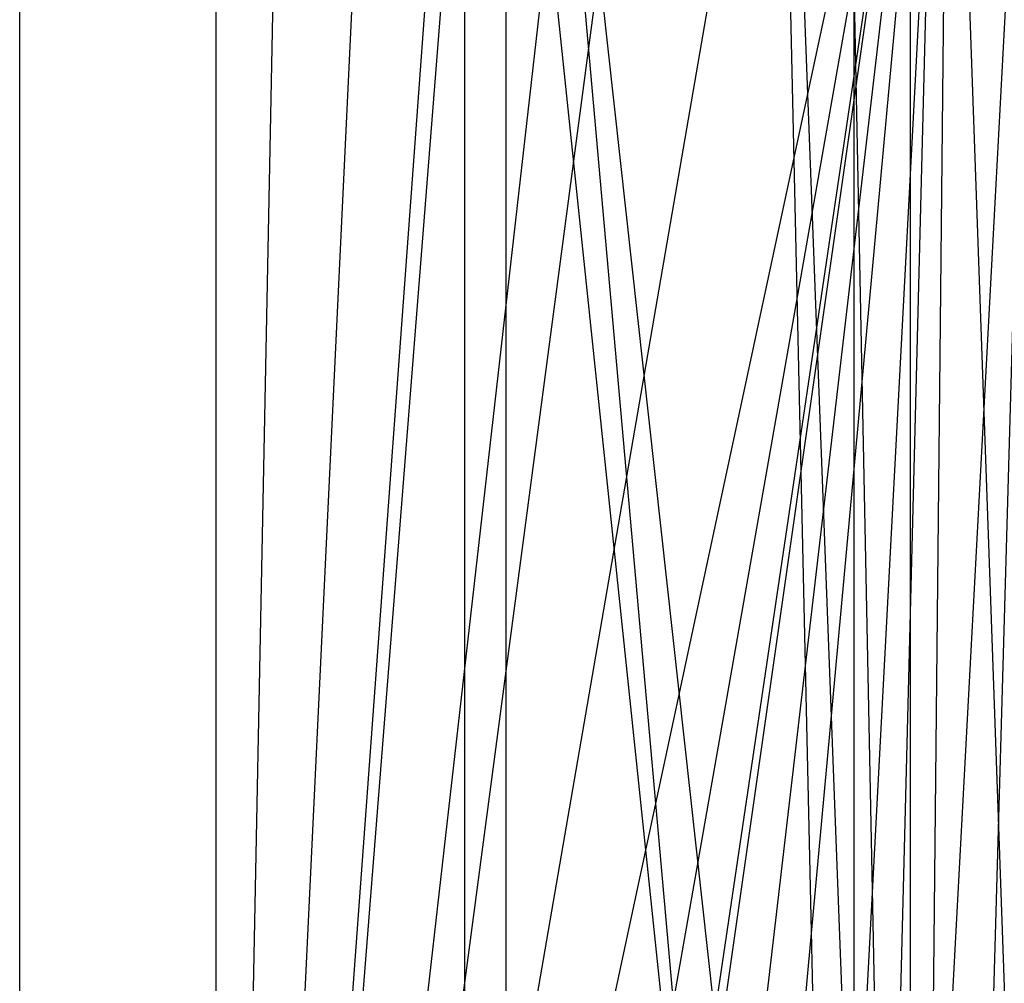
# Model space of a CAD drawing. Extents: x 0.1 to 12.1, y -6 to 6.
# Tile 23 of 181: x 4.362 to 4.829, y 0.018 to 0.475. Entities that reach past the tile are written whole.
import ezdxf

# ---------------------------------------------------------------- set-up
doc = ezdxf.new("R2010")
doc.units = 0
doc.header["$LTSCALE"] = 2.54
doc.layers.get('0').update_dxf_attribs({"linetype": 'CONTINUOUS'})

# ---------------------------------------------------------------- blocks, each defined once
blk = doc.blocks.new('DROPS_COLOR_C_STL')
at = {"color": 0}
for p, q in [((4.45488, -0.86832, 14.7269), (4.49091, 0.93168, 14.71701)), ((4.45488, -0.86832, 14.7269), (4.49091, 0.93168, 14.71701)), ((4.45488, -0.86832, 14.7269), (4.45488, 0.93168, 14.7269)), ((4.45488, -0.86832, 14.7269), (4.45488, 0.93168, 14.7269)), ((4.45488, -0.86832, 26.2895), (4.45488, 0.93168, 26.2895)), ((4.45488, -0.86832, 26.2895), (4.45488, 0.93168, 26.2895)), ((4.36179, -0.9, 35.90637), (4.36179, 0.9, 35.90637)), ((4.36179, -0.9, 35.90637), (4.36179, 0.9, 35.90637)), ((4.75714, -0.85985, 26.66538), (4.57277, 0.9, 26.70963)), ((4.57277, -0.9, 26.70963), (4.57277, 0.9, 26.70963)), ((4.75714, -0.85985, 26.66538), (4.57277, 0.9, 26.70963)), ((4.57277, -0.9, 26.70963), (4.57277, 0.9, 26.70963)), ((4.78384, -0.83655, 35.73637), (4.59241, 0.9, 35.80657)), ((4.78384, -0.83655, 35.73637), (4.59241, 0.9, 35.80657)), ((4.74971, -0.86685, 35.74808), (4.59241, 0.9, 35.80657)), ((4.59241, -0.9, 35.80657), (4.59241, 0.9, 35.80657)), ((4.74971, -0.86685, 35.74808), (4.59241, 0.9, 35.80657)), ((4.59241, -0.9, 35.80657), (4.59241, 0.9, 35.80657)), ((4.71769, 0.9, 35.75938), (4.78384, -0.83655, 35.73637)), ((4.71769, 0.9, 35.75938), (4.78384, -0.83655, 35.73637)), ((4.71769, 0.9, 26.67433), (4.75714, -0.85985, 26.66538)), ((4.71769, 0.9, 26.67433), (4.75714, -0.85985, 26.66538)), ((4.53856, 0.88797, 14.70431), (4.45488, -0.86832, 14.7269)), ((4.53856, 0.88797, 14.70431), (4.45488, -0.86832, 14.7269)), ((4.74972, 0.86685, 35.74808), (4.78384, -0.83655, 35.73637)), ((4.74972, 0.86685, 35.74808), (4.78384, -0.83655, 35.73637)), ((4.75715, 0.85985, 26.66538), (4.75714, -0.85985, 26.66538)), ((4.75715, 0.85985, 26.66538), (4.75714, -0.85985, 26.66538)), ((4.58126, 0.8555, 14.69328), (4.45488, -0.86832, 14.7269)), ((4.58126, 0.8555, 14.69328), (4.45488, -0.86832, 14.7269)), ((4.59042, 0.84923, 14.69096), (4.45488, -0.86832, 14.7269)), ((4.59042, 0.84923, 14.69096), (4.45488, -0.86832, 14.7269)), ((4.78384, 0.83655, 35.73637), (4.78384, -0.83655, 35.73637)), ((4.78384, 0.83655, 35.73637), (4.78384, -0.83655, 35.73637)), ((4.79981, 0.82387, 26.65602), (4.75714, -0.85985, 26.66538)), ((4.79981, 0.82387, 26.65602), (4.75714, -0.85985, 26.66538)), ((4.64628, 0.81551, 14.67713), (4.45488, -0.86832, 14.7269)), ((4.64628, 0.81551, 14.67713), (4.45488, -0.86832, 14.7269)), ((4.67637, 0.80024, 14.66992), (4.45488, -0.86832, 14.7269)), ((4.67637, 0.80024, 14.66992), (4.45488, -0.86832, 14.7269)), ((4.84565, 0.79199, 26.64632), (4.75714, -0.85985, 26.66538)), ((4.84565, 0.79199, 26.64632), (4.75714, -0.85985, 26.66538)), ((4.79981, -0.82387, 26.65602), (4.84565, 0.79199, 26.64632)), ((4.79981, -0.82387, 26.65602), (4.84565, 0.79199, 26.64632)), ((4.73844, 0.77427, 14.65556), (4.45488, -0.86832, 14.7269)), ((4.73844, 0.77427, 14.65556), (4.45488, -0.86832, 14.7269)), ((4.80259, 0.75442, 14.64144), (4.45488, -0.86832, 14.7269)), ((4.80259, 0.75442, 14.64144), (4.45488, -0.86832, 14.7269)), ((4.80259, 0.75442, 14.64144), (4.52252, -0.83834, 14.70854)), ((4.80259, 0.75442, 14.64144), (4.52252, -0.83834, 14.70854)), ((4.80259, 0.75442, 14.64144), (4.57194, -0.79876, 14.69566)), ((4.80259, 0.75442, 14.64144), (4.57194, -0.79876, 14.69566)), ((4.58212, -0.79155, 14.69307), (4.80259, 0.75442, 14.64144)), ((4.58212, -0.79155, 14.69307), (4.80259, 0.75442, 14.64144)), ((4.62544, -0.76387, 14.68223), (4.80259, 0.75442, 14.64144)), ((4.62544, -0.76387, 14.68223), (4.80259, 0.75442, 14.64144)), ((4.66487, -0.7425, 14.67266), (4.80259, 0.75442, 14.64144)), ((4.66487, -0.7425, 14.67266), (4.80259, 0.75442, 14.64144)), ((4.72506, -0.71592, 14.6586), (4.80259, 0.75442, 14.64144)), ((4.72506, -0.71592, 14.6586), (4.80259, 0.75442, 14.64144)), ((4.78787, -0.69503, 14.64462), (4.80259, 0.75442, 14.64144)), ((4.78787, -0.69503, 14.64462), (4.80259, 0.75442, 14.64144)), ((4.85316, -0.67995, 14.63083), (4.80259, 0.75442, 14.64144)), ((4.85316, -0.67995, 14.63083), (4.80259, 0.75442, 14.64144))]:
    blk.add_line(p, q, dxfattribs=at)

msp = doc.modelspace()

# ---------------------------------------------------------------- block references
at = {"color": 0}
msp.add_blockref('DROPS_COLOR_C_STL', (0, 0), dxfattribs=at)

doc.saveas('drawing.dxf')
